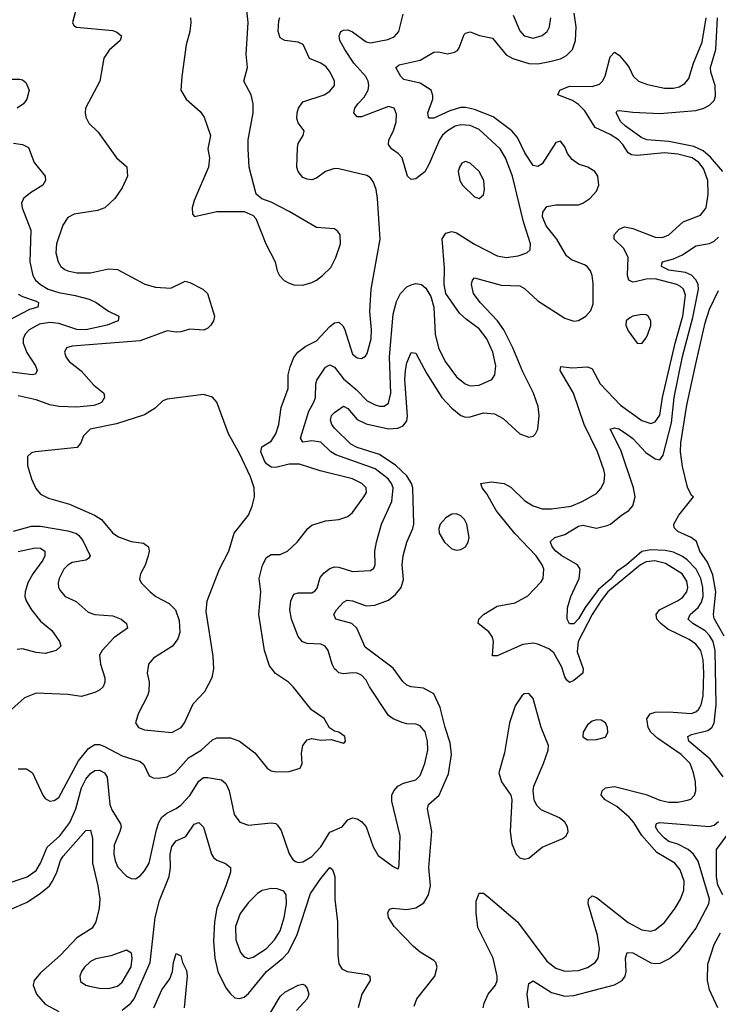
# Model space of a CAD drawing. Header units: inches. Extents: x 2143765 to 2212928, y 878963 to 1017374.
# Tile 11 of 256: x 2156477 to 2159569, y 891225 to 895582. Entities that reach past the tile are written whole.
import ezdxf

# ---------------------------------------------------------------- set-up
doc = ezdxf.new("R2010")
doc.units = ezdxf.units.IN
doc.header["$MEASUREMENT"] = 0
doc.layers.add('C1859', color=7, linetype='Continuous')

msp = doc.modelspace()

# ---------------------------------------------------------------- linework, layer by layer
at = {"layer": 'C1859', "color": 5}
for points, elevation in [([(2156727.4, 895630), (2156710.4, 895570), (2156716.7, 895556.7), (2156729.1, 895549.1), (2156890, 895533.8), (2156907.3, 895527.3), (2156927.7, 895510), (2156921.6, 895490), (2156872.7, 895447.3), (2156850, 895412.3), (2156831.8, 895310), (2156768.7, 895190), (2156766.7, 895170), (2156770.4, 895150), (2156783.6, 895123.6), (2156824.6, 895084.6), (2156905.3, 894970), (2156951.4, 894931.4), (2156954, 894890), (2156930, 894838), (2156897.6, 894790), (2156853.4, 894750), (2156822, 894738), (2156718.8, 894721.2), (2156690, 894706.9), (2156667.7, 894672.3), (2156639.8, 894590), (2156637.4, 894550), (2156646.8, 894510), (2156659.7, 894490), (2156677.1, 894477.1), (2156690.1, 894470.1), (2156730, 894461.9), (2156790, 894461.4), (2156870, 894479.8), (2156910, 894475.9), (2157031.3, 894411.3), (2157078.1, 894398.1), (2157145.5, 894394.5), (2157210, 894424.9), (2157230, 894419.5), (2157287.7, 894390), (2157308.5, 894370), (2157339.5, 894270), (2157334.9, 894250), (2157322.4, 894230), (2157310, 894216.2), (2157291.5, 894208.5), (2157230, 894212.9), (2157190, 894200.4), (2157170, 894199.8), (2157130, 894205.6), (2157010, 894160.2), (2156710, 894138), (2156683.7, 894130), (2156676.1, 894110), (2156681.8, 894090), (2156696.1, 894070), (2156748.8, 894028.8), (2156805.3, 893965.3), (2156848.9, 893930), (2156852.2, 893910), (2156840.3, 893890), (2156830, 893882.9), (2156804.7, 893875.3), (2156730, 893867.6), (2156650, 893869.9), (2156610, 893878.1), (2156550, 893899.7), (2156470, 893917.1)], 360), ([(2157233.7, 895590), (2157234.9, 895570), (2157230.3, 895530), (2157214.6, 895470), (2157194, 895330), (2157190.6, 895270), (2157214, 895230), (2157275.6, 895175.6), (2157294, 895150), (2157322, 895070), (2157310.5, 895010), (2157317.1, 894970), (2157313, 894930), (2157250, 894782), (2157240.5, 894750), (2157242, 894722), (2157251.3, 894711.3), (2157350, 894732.7), (2157470, 894733.4), (2157510, 894716), (2157522, 894702), (2157566, 894590), (2157608.2, 894510), (2157616.4, 894470), (2157626.4, 894450), (2157647.1, 894427.1), (2157670, 894415.3), (2157690, 894408.8), (2157730, 894407), (2157770, 894419.5), (2157790, 894428.8), (2157817.6, 894450), (2157854, 894486), (2157876.9, 894530), (2157896.3, 894590), (2157895.1, 894630), (2157884.9, 894644.9), (2157870, 894656.2), (2157790, 894662.6), (2157670, 894733.5), (2157590, 894774), (2157549.3, 894789.3), (2157524, 894810), (2157493, 894930), (2157487.8, 895010), (2157487.8, 895050), (2157510.9, 895169.1), (2157509.7, 895210), (2157501.3, 895250), (2157469.7, 895310), (2157485.4, 895370), (2157479.8, 895430), (2157489, 895570), (2157479.6, 895650)], 380), ([(2156430, 891762), (2156510, 891788.8), (2156550, 891817.2), (2156569.9, 891850.1), (2156599.4, 891920.6), (2156655.2, 891970), (2156699.3, 892030), (2156725.4, 892090), (2156750, 892182.8), (2156770, 892221.6), (2156790, 892246.6), (2156810, 892259.8), (2156830, 892260.5), (2156852.4, 892250), (2156865, 892230), (2156875.7, 892110), (2156885.3, 892085.3), (2156923.9, 892023.9), (2156926.3, 892010), (2156920.5, 891990), (2156895.9, 891930), (2156894.4, 891890), (2156899.8, 891859.8), (2156912.2, 891832.2), (2156950, 891792.9), (2156970, 891781.7), (2156990, 891781.1), (2157010, 891793.4), (2157030, 891816), (2157050.4, 891849.6), (2157083.3, 891996.7), (2157093.3, 892030), (2157106.3, 892053.7), (2157128.6, 892071.4), (2157170, 892091), (2157190, 892106.3), (2157230, 892149.5), (2157270, 892213.2), (2157290, 892229.3), (2157310, 892229.4), (2157370, 892218), (2157390, 892202), (2157404.3, 892170), (2157425.8, 892065.8), (2157451.5, 892031.5), (2157490, 892018.3), (2157590, 892028.9), (2157610, 892024.9), (2157617.8, 892017.8), (2157634.7, 891994.7), (2157670, 891890.5), (2157686, 891866), (2157697.2, 891857.2), (2157710, 891853.1), (2157730, 891855.3), (2157770, 891878.8), (2157810, 891921.8), (2157850, 891986.8), (2157904.7, 892010), (2157930, 892042), (2157950, 892050.3), (2157970, 892046), (2157990, 892033.6), (2158010.1, 892010.1), (2158042, 891922), (2158064.2, 891884.2), (2158130, 891835.5), (2158150, 891824.7), (2158153.2, 891826.8), (2158157.2, 891842.8), (2158161.5, 891970), (2158124.5, 892124.5), (2158124.4, 892150), (2158132.7, 892170), (2158150.9, 892190), (2158175.8, 892204.2), (2158230, 892218.9), (2158250, 892238.3), (2158270.4, 892290), (2158283.8, 892350), (2158281.8, 892390), (2158271.5, 892431.5), (2158250, 892458), (2158230, 892464.8), (2158190, 892466.5), (2158170, 892472.2), (2158130, 892488.2), (2158110, 892503.6), (2158025.3, 892630), (2158010, 892659.7), (2157990, 892681.1), (2157970, 892690.5), (2157950, 892692.6), (2157910, 892687), (2157890, 892692.1), (2157880.2, 892700.2), (2157869.8, 892710), (2157860.3, 892730), (2157842.7, 892790), (2157829.6, 892810), (2157810, 892819.4), (2157750, 892821.8), (2157728.6, 892828.6), (2157710, 892852.8), (2157680.5, 892930), (2157673, 892970), (2157676.5, 893010), (2157690, 893039.6), (2157710, 893045.8), (2157770, 893046.4), (2157785.3, 893054.7), (2157793.1, 893066.9), (2157806.8, 893113.2), (2157825.3, 893134.7), (2157850, 893153.8), (2157870, 893161), (2157890, 893160.1), (2157950, 893140.2), (2158030, 893145), (2158045, 893155), (2158050.5, 893169.5), (2158049.2, 893230), (2158056.3, 893270), (2158077.8, 893350), (2158124.3, 893450), (2158129.4, 893510), (2158121.9, 893530), (2158107.3, 893550), (2158050, 893594.8), (2157876, 893656), (2157854, 893670), (2157810, 893711.8), (2157770, 893719.1), (2157730, 893713), (2157720.3, 893730), (2157756.7, 893850), (2157779.6, 893890), (2157785.6, 893910), (2157787.2, 893970), (2157792.8, 893987.2), (2157830, 894045), (2157850, 894055.2), (2157870, 894045), (2157910, 893993), (2157966.1, 893946.1), (2158015.4, 893895.4), (2158050, 893877.5), (2158070, 893872.3), (2158090, 893871.8), (2158110, 893885), (2158119, 893930), (2158114.2, 894090), (2158130, 894279.1), (2158145.3, 894334.7), (2158162.9, 894370), (2158190, 894399.1), (2158210, 894409.2), (2158230, 894414.9), (2158255.5, 894410), (2158273.8, 894393.8), (2158296.4, 894356.4), (2158309.5, 894309.5), (2158316.2, 894190), (2158330, 894130.3), (2158360.5, 894070), (2158410, 894001.8), (2158447.9, 893970), (2158470, 893961.3), (2158510, 893965.1), (2158566.6, 893990), (2158579.8, 894010), (2158583.7, 894050), (2158571, 894110), (2158544.6, 894170), (2158510, 894214.4), (2158454.6, 894254.6), (2158423.6, 894283.6), (2158363.5, 894370), (2158355.5, 894410), (2158357.5, 894482.5), (2158347.2, 894612.8), (2158362.8, 894637.2), (2158390, 894644.5), (2158410, 894638.5), (2158490, 894588.2), (2158590, 894536.8), (2158630, 894529.4), (2158683.7, 894536.3), (2158722, 894550), (2158735.9, 894564.1), (2158738, 894590), (2158707.2, 894687.2), (2158658.4, 894890), (2158627, 894970), (2158604.1, 895010), (2158510, 895095.6), (2158470, 895113), (2158430, 895117.1), (2158404.9, 895110), (2158370, 895090.4), (2158349, 895071), (2158334.9, 895050), (2158290, 894944.4), (2158270, 894908.7), (2158230, 894877.7), (2158210, 894874.7), (2158193.3, 894890), (2158170.4, 894970.4), (2158152.1, 894990), (2158122, 895010), (2158109, 895030), (2158110.6, 895050), (2158131.8, 895090), (2158143.7, 895130), (2158144.4, 895164.4), (2158135.1, 895190), (2158110, 895198.3), (2157990, 895151.8), (2157970, 895152.1), (2157955.5, 895170), (2157960.2, 895190), (2157972.9, 895210), (2158001, 895239), (2158019.4, 895270), (2158022.9, 895290), (2158019.9, 895310), (2158009.3, 895330), (2157956.4, 895390), (2157915.7, 895450), (2157894, 895490), (2157890.8, 895510), (2157898.9, 895530), (2157910, 895536), (2157930, 895537), (2157950, 895528.3), (2158010, 895484.2), (2158030, 895479.1), (2158105.7, 895494.3), (2158134.1, 895505.9), (2158154.8, 895530), (2158173.6, 895606.4)], 340), ([(2156470, 892266.6), (2156506.6, 892266.6), (2156534.4, 892250), (2156580.3, 892150), (2156590, 892135.8), (2156610, 892123.6), (2156630, 892126.5), (2156650, 892140.3), (2156737.5, 892302.5), (2156782.4, 892357.6), (2156810, 892374.6), (2156830, 892375), (2156850, 892368.1), (2156930, 892324.6), (2157010, 892299.8), (2157026.3, 892286.3), (2157050, 892236.4), (2157067.3, 892227.3), (2157090, 892225.2), (2157130, 892231), (2157165.7, 892250), (2157224.9, 892315.1), (2157279.8, 892350), (2157330, 892395), (2157350, 892404.1), (2157410, 892403.8), (2157449.4, 892389.4), (2157517.8, 892337.8), (2157573, 892270), (2157590, 892257.6), (2157613.4, 892253.4), (2157670, 892255.3), (2157719, 892270), (2157726.6, 892290), (2157724.2, 892335.8), (2157729.5, 892370), (2157750, 892396), (2157770, 892400.7), (2157810, 892393.4), (2157856.3, 892396.3), (2157910, 892381), (2157915.5, 892384.5), (2157919, 892390), (2157916, 892410), (2157890, 892429), (2157870, 892434.5), (2157847.8, 892447.8), (2157824.5, 892490), (2157768.6, 892528.6), (2157687.8, 892630), (2157667.3, 892650), (2157609.3, 892689.2), (2157582.5, 892722.5), (2157560.4, 892790), (2157535.6, 892950), (2157544.2, 893050), (2157537.5, 893110), (2157552.4, 893167.6), (2157570, 893202.6), (2157590, 893215.3), (2157630, 893215.5), (2157662, 893230), (2157705.3, 893270), (2157752.8, 893330), (2157770, 893344.9), (2157830, 893364), (2157890, 893370.3), (2157930, 893383.7), (2157950, 893402), (2158000.8, 893470), (2158012.2, 893490), (2158010.7, 893510), (2157991.8, 893530), (2157950, 893550.4), (2157806.3, 893586.3), (2157715.3, 893615.3), (2157670, 893615.6), (2157610, 893600.8), (2157590, 893601.2), (2157570, 893616.5), (2157560.6, 893630), (2157543.6, 893670), (2157548.5, 893691.5), (2157590, 893717.4), (2157611, 893750), (2157624.3, 893790), (2157634.4, 893865.6), (2157665, 893950), (2157665.5, 894010), (2157674, 894046), (2157690, 894087.2), (2157708.8, 894111.2), (2157743.2, 894136.8), (2157790, 894160.7), (2157850, 894225), (2157870, 894240.6), (2157890, 894243.2), (2157907.7, 894227.7), (2157914.6, 894214.6), (2157950, 894102.6), (2157970, 894086), (2157990, 894082.8), (2158007.7, 894092.3), (2158015, 894105), (2158032.3, 894170), (2158034, 894210), (2158026.8, 894290), (2158032.4, 894390), (2158072.2, 894610), (2158060.6, 894790), (2158055.2, 894830), (2158043.4, 894863.4), (2158030, 894882.7), (2158012.7, 894892.7), (2157890, 894922.2), (2157870, 894923.5), (2157830, 894910.7), (2157790, 894880.8), (2157770, 894873.8), (2157750, 894875.5), (2157730, 894883.5), (2157708.9, 894910), (2157703.5, 894930), (2157705.9, 895014.1), (2157710, 895033.4), (2157731.2, 895070), (2157735.4, 895090), (2157710, 895125.6), (2157704.3, 895144.3), (2157704.9, 895170), (2157710.7, 895190), (2157730, 895219.1), (2157824.5, 895250), (2157850, 895264.9), (2157869.7, 895290), (2157869.7, 895310), (2157850.8, 895350), (2157832.9, 895372.9), (2157810, 895388.9), (2157759.1, 895410), (2157732.2, 895472.2), (2157710, 895482.9), (2157649.9, 895489.9), (2157630, 895501.3), (2157621.5, 895530), (2157623.9, 895576.1), (2157628.7, 895591.3)], 360), ([(2158222.9, 891217.1), (2158234.6, 891250), (2158315, 891350), (2158325, 891390), (2158318.2, 891410), (2158310, 891418.7), (2158250, 891456.1), (2158220.4, 891480.4), (2158134.8, 891570), (2158109.3, 891610), (2158106.9, 891630), (2158114, 891646), (2158129, 891650), (2158190, 891644.4), (2158230, 891651.6), (2158265.1, 891674.9), (2158287, 891710), (2158294.8, 891750), (2158287.6, 891830), (2158300.6, 891990), (2158281.6, 892090), (2158287, 892110), (2158333, 892150), (2158374.8, 892245.2), (2158388.3, 892330), (2158381.8, 892381.8), (2158359.5, 892450), (2158338.1, 892538.1), (2158310, 892599.1), (2158264.1, 892624.1), (2158210, 892629.8), (2158190, 892636.9), (2158173.2, 892653.2), (2158130, 892712.7), (2158006.1, 892806.1), (2157969.2, 892890), (2157946.6, 892910), (2157876.4, 892930), (2157867, 892950), (2157878.5, 892970), (2157910, 893004.1), (2157927.1, 893012.9), (2157950, 893010.6), (2158010, 892988.2), (2158048.9, 892991.1), (2158110, 893013.4), (2158140.9, 893039.1), (2158165.5, 893070), (2158175, 893105), (2158169.9, 893170), (2158174.9, 893210), (2158190, 893270.5), (2158216.9, 893330), (2158221.5, 893350), (2158217.7, 893510), (2158211.1, 893530), (2158190, 893563.1), (2158142.4, 893610), (2158070, 893658.5), (2157970, 893689.6), (2157943, 893703), (2157870, 893774.8), (2157858.3, 893790), (2157853, 893810), (2157857.3, 893830), (2157870, 893844.3), (2157910, 893871.7), (2157930, 893861.4), (2157970, 893812.7), (2158010, 893793.1), (2158110, 893772), (2158150, 893774.6), (2158174.7, 893785.3), (2158190, 893807.4), (2158193, 893827), (2158182.3, 893990), (2158183.9, 894030), (2158190, 894063.8), (2158210, 894108.7), (2158230, 894105.7), (2158277.6, 894017.5), (2158346, 893910), (2158390, 893863), (2158430, 893830.1), (2158450, 893823.5), (2158470, 893824.3), (2158530, 893841.6), (2158577.9, 893837.9), (2158616.8, 893816.8), (2158690, 893749.3), (2158730, 893734.7), (2158750, 893739.6), (2158760.4, 893750), (2158769.8, 893770.2), (2158775.5, 893830), (2158771, 893870), (2158751.5, 893930), (2158703.6, 894023.6), (2158659.5, 894130), (2158619.7, 894210), (2158591.3, 894250), (2158514.6, 894330), (2158485.7, 894370), (2158476.8, 894410), (2158480.5, 894430), (2158490, 894438.9), (2158607.6, 894407.6), (2158690, 894403.5), (2158711.6, 894391.7), (2158770, 894337.8), (2158890, 894261.1), (2158930, 894248.1), (2158950, 894250.2), (2158983.1, 894270), (2159004.7, 894295.3), (2159015.7, 894324.3), (2159014.8, 894414.8), (2159010.9, 894450), (2159003.9, 894470), (2158989.1, 894489.1), (2158976.8, 894496.8), (2158918.6, 894518.6), (2158896.3, 894536.3), (2158854.5, 894610), (2158806.4, 894670), (2158790.9, 894710), (2158791.6, 894730), (2158810, 894754.8), (2158850, 894762.9), (2158950, 894763.1), (2158970, 894770.1), (2159000.3, 894790), (2159030, 894823.1), (2159039.4, 894850), (2159035, 894890), (2159022.8, 894910), (2158991.3, 894930), (2158950, 894942.9), (2158922.5, 894962.5), (2158901.8, 894990), (2158890, 895019.7), (2158870, 895044.4), (2158850, 895037.7), (2158790, 894944.6), (2158770, 894932.3), (2158750, 894937), (2158712, 894992), (2158680.8, 895060.8), (2158655.7, 895090), (2158572.2, 895152.2), (2158490, 895184.6), (2158450, 895193), (2158427.4, 895192.6), (2158381.3, 895178.7), (2158310, 895145.4), (2158290, 895146), (2158285.7, 895150), (2158283.7, 895170), (2158305, 895230), (2158306.2, 895246.2), (2158297.4, 895270), (2158250, 895300.4), (2158177.8, 895317.8), (2158163.7, 895330), (2158141.7, 895370), (2158157.2, 895382.8), (2158250, 895402), (2158310, 895438.6), (2158330, 895440.2), (2158370, 895431.1), (2158402, 895438), (2158414.5, 895445.5), (2158422.6, 895457.4), (2158444.3, 895515.7), (2158450, 895522.6), (2158470, 895528), (2158512, 895512), (2158570, 895499.5), (2158630, 895426.6), (2158659.6, 895410), (2158730, 895387.8), (2158770, 895385.8), (2158823.9, 895396.1), (2158870, 895409.2), (2158896.8, 895423.2), (2158924.1, 895450), (2158936.9, 895490), (2158940.1, 895550), (2158931.5, 895610)], 320), ([(2158527.6, 891210), (2158532.7, 891230), (2158550, 891270.3), (2158582.7, 891310), (2158589.8, 891330), (2158590.6, 891350), (2158573.2, 891430), (2158505, 891565), (2158497.9, 891630), (2158497.7, 891682.3), (2158510, 891717.6), (2158530, 891716.9), (2158550, 891701.5), (2158680.1, 891590), (2158810, 891416.4), (2158850, 891384.7), (2158890, 891371.9), (2158950, 891375.1), (2158990, 891387.5), (2159024.1, 891410), (2159037.4, 891430), (2159043.1, 891470), (2159034.3, 891530), (2158992.2, 891670), (2158993.7, 891690), (2159010, 891705.3), (2159030, 891698.4), (2159170, 891587.3), (2159230, 891554.1), (2159269.5, 891549.5), (2159290, 891554.6), (2159330, 891587.5), (2159377.7, 891650), (2159402, 891690), (2159416.8, 891730), (2159417.4, 891770), (2159400.7, 891820.7), (2159376.8, 891850), (2159296.9, 891896.9), (2159230, 891971.7), (2159194.6, 892030), (2159174, 892054), (2159119.9, 892099.9), (2159067.6, 892130), (2159049.9, 892150), (2159055, 892170), (2159070, 892182.6), (2159110, 892189.6), (2159250, 892154.1), (2159310, 892127.9), (2159350, 892118.9), (2159390, 892119.5), (2159431.9, 892128.1), (2159446.5, 892133.5), (2159464, 892150), (2159469.8, 892170.2), (2159467.5, 892210), (2159459.1, 892250), (2159443.9, 892290), (2159404.5, 892330), (2159301.3, 892401.3), (2159270, 892429.2), (2159257.8, 892450), (2159251.9, 892488.1), (2159267.7, 892510), (2159290, 892517.3), (2159350, 892519.1), (2159448.5, 892511.5), (2159470, 892519.2), (2159481.6, 892530), (2159493.6, 892550), (2159501.8, 892590), (2159505.5, 892690), (2159501.5, 892750), (2159491.3, 892791.3), (2159470, 892819.1), (2159439.4, 892839.4), (2159345.7, 892885.7), (2159314.1, 892910), (2159296.5, 892930), (2159294, 892950), (2159308.4, 892970), (2159388.9, 893010), (2159410, 893025.1), (2159429.9, 893050), (2159434, 893070), (2159430, 893097.7), (2159409.1, 893130), (2159335.3, 893175.3), (2159287.7, 893187.7), (2159250, 893183.6), (2159224.4, 893170), (2159079.2, 893050), (2159050, 893011.3), (2159011, 892950), (2158948.3, 892830), (2158944.8, 892784.9), (2158970.1, 892710), (2158968.9, 892691.1), (2158930, 892657.3), (2158910, 892649.1), (2158899.1, 892659.1), (2158890, 892674.3), (2158877.1, 892717.1), (2158841, 892781), (2158818.4, 892798.4), (2158770, 892819.3), (2158750, 892823.2), (2158703.1, 892816.9), (2158590, 892766.8), (2158570, 892766.6), (2158574.2, 892830), (2158568.9, 892850), (2158552.9, 892872.9), (2158506.3, 892910), (2158508.6, 892930), (2158529.9, 892950.1), (2158590, 892987.6), (2158670, 893001.3), (2158726.6, 893033.3), (2158785, 893095), (2158793.3, 893110), (2158796.8, 893150), (2158789.2, 893170), (2158762.3, 893210), (2158668, 893308), (2158585.4, 893410), (2158544.5, 893484.5), (2158523.1, 893510), (2158517.2, 893530), (2158563.7, 893536.3), (2158621.1, 893530), (2158650, 893513.9), (2158713.1, 893453.1), (2158750, 893431.5), (2158790, 893417.5), (2158830, 893417.9), (2158918, 893430), (2158966.3, 893450), (2159030, 893485.8), (2159050.5, 893509.5), (2159063.1, 893536.9), (2159067, 893570), (2159062.8, 893590), (2159034.2, 893670), (2158975.3, 893790), (2158927.7, 893930), (2158869.2, 894030), (2158872.1, 894047.9), (2158921, 894041), (2158990, 894046.4), (2159002.1, 894042.1), (2159010, 894036.5), (2159046.6, 893970), (2159136.5, 893876.5), (2159230, 893809), (2159270, 893795.3), (2159290, 893802.7), (2159310, 893831.7), (2159322.5, 893910), (2159378.4, 894150), (2159412.5, 894270), (2159423, 894363), (2159414.8, 894390), (2159401.5, 894401.5), (2159385.7, 894410), (2159290, 894434.5), (2159250, 894433.8), (2159201.3, 894421.3), (2159190, 894421), (2159172.3, 894430), (2159166.4, 894450), (2159169.9, 894530), (2159150, 894569.9), (2159107.7, 894610), (2159108.2, 894630), (2159130, 894654.7), (2159154, 894666), (2159190, 894658.5), (2159290, 894619.3), (2159321.8, 894618.2), (2159350, 894630.2), (2159412.7, 894687.3), (2159490, 894717.1), (2159514.8, 894750), (2159524.6, 894810), (2159521.8, 894870), (2159503.8, 894923.8), (2159482.5, 894950), (2159452.7, 894970), (2159390, 894987.5), (2159330, 894993), (2159210, 894981.6), (2159184, 894984), (2159170, 894993.4), (2159147, 895030), (2159127, 895050), (2159090, 895073.3), (2159024.1, 895104.1), (2158978, 895178), (2158950, 895206.5), (2158923.9, 895223.9), (2158858, 895250), (2158867.3, 895270), (2158910, 895287.8), (2159010, 895285.9), (2159042.9, 895297.1), (2159056.4, 895310), (2159068.4, 895331.6), (2159090, 895417.6), (2159110, 895438), (2159130, 895425.4), (2159159.8, 895390), (2159175, 895370), (2159192.2, 895332.2), (2159215.8, 895310), (2159255, 895295), (2159330, 895278.9), (2159370, 895278.5), (2159395.5, 895284.5), (2159421.1, 895298.9), (2159438.7, 895321.3), (2159459.6, 895390), (2159497.3, 895482.7), (2159514.9, 895590)], 280), ([(2158661.2, 895601.2), (2158690, 895532), (2158710, 895510.2), (2158750, 895499.7), (2158790, 895511.3), (2158811, 895529), (2158822.5, 895550), (2158827.2, 895590)], 340), ([(2159589.5, 894910), (2159534, 894974), (2159501.6, 895001.6), (2159461, 895021), (2159350, 895043.4), (2159252, 895050), (2159230, 895059.6), (2159158.2, 895110), (2159137.6, 895130), (2159116.2, 895170), (2159121.1, 895178.9), (2159130, 895180.3), (2159190, 895172.5), (2159310, 895166.5), (2159470, 895180.6), (2159505.1, 895190), (2159530, 895203.8), (2159550, 895224.4), (2159556.7, 895243.3), (2159554.8, 895290), (2159536.1, 895350), (2159534.5, 895370), (2159557.4, 895450), (2159565.5, 895590)], 260), ([(2156350, 895319.1), (2156478.5, 895318.5), (2156490, 895316), (2156504, 895304), (2156518.8, 895270), (2156508.4, 895230), (2156494.4, 895210), (2156466.4, 895190)], 340), ([(2156450, 895036), (2156490, 895030.3), (2156516.7, 895016.7), (2156541.7, 894950), (2156590.2, 894890.2), (2156591.8, 894870), (2156579.5, 894850), (2156524.6, 894815.4), (2156494.4, 894790), (2156485.3, 894770), (2156487.9, 894750), (2156527.2, 894650), (2156521.8, 894510), (2156535.1, 894450), (2156547.4, 894430), (2156568.7, 894410), (2156602.8, 894390), (2156650, 894374.2), (2156722.2, 894362.1), (2156784.6, 894344.6), (2156816, 894330), (2156870, 894292.2), (2156916, 894270), (2156912.9, 894250), (2156890, 894239.8), (2156863.8, 894230), (2156770, 894209), (2156730, 894211.7), (2156650, 894237.6), (2156610, 894241.5), (2156565.5, 894234.5), (2156519.3, 894210), (2156500.7, 894190), (2156492.3, 894170), (2156493, 894150), (2156509, 894109), (2156546.5, 894050), (2156554, 894030), (2156546.7, 894013.3), (2156532, 894010), (2156430, 894024.1)], 340), ([(2159591, 892231), (2159533.4, 892310), (2159438.4, 892390), (2159433.5, 892410), (2159450, 892418.5), (2159523.1, 892436.9), (2159539.6, 892450), (2159550.2, 892469.8), (2159558.9, 892550), (2159555.5, 892790), (2159545.6, 892830), (2159530, 892857.2), (2159510, 892878.1), (2159455.4, 892910), (2159435.8, 892930), (2159444.7, 892950), (2159479.1, 892980.9), (2159495.1, 893004.9), (2159501.9, 893030), (2159500.7, 893070), (2159491.8, 893110), (2159470.9, 893150), (2159431.6, 893191.6), (2159410, 893206.8), (2159370, 893225.4), (2159333.1, 893233.1), (2159270, 893236.8), (2159230, 893228.5), (2159162.4, 893170), (2159119.8, 893140.2), (2159090, 893105.1), (2159038.9, 893061.1), (2158979.7, 892980.4), (2158950, 892931.5), (2158930, 892908.5), (2158910, 892908.4), (2158900.3, 892930), (2158900.8, 892979.2), (2158916.1, 893030), (2158953.1, 893110), (2158958.2, 893150), (2158945.6, 893170), (2158875.9, 893210), (2158849.9, 893230), (2158833.3, 893250), (2158826.2, 893270), (2158826.9, 893273.1), (2158845.1, 893290), (2158890, 893303.8), (2158950, 893340.8), (2158970, 893345), (2159030, 893332.1), (2159076.8, 893343.2), (2159091.8, 893350), (2159140.3, 893390), (2159172.2, 893410), (2159189.9, 893430.1), (2159200.9, 893470), (2159193.8, 893510), (2159137.2, 893677.2), (2159090, 893770.4), (2159110, 893775.9), (2159128.7, 893771.3), (2159163.2, 893750), (2159190, 893728.6), (2159247.4, 893667.4), (2159290, 893639.3), (2159310, 893634.9), (2159324.7, 893655.3), (2159361.5, 893798.5), (2159373.2, 893910), (2159410, 894091.3), (2159456.5, 894263.5), (2159480.9, 894390), (2159479.1, 894410), (2159471.1, 894430), (2159450, 894452), (2159423.4, 894463.4), (2159350, 894473.9), (2159318, 894490), (2159319.1, 894500.9), (2159322, 894510), (2159370, 894523.1), (2159410, 894541.3), (2159470, 894581.3), (2159530, 894591.8), (2159550, 894601.7), (2159570, 894619.7)], 260), ([(2156470, 894367.6), (2156490, 894356.4), (2156550, 894336), (2156559.7, 894330), (2156559.3, 894320.7), (2156558, 894310), (2156521.1, 894298.9), (2156402.8, 894237.2)], 320), ([(2159594.3, 892854.3), (2159550, 892932), (2159546.9, 892950), (2159557.7, 893050), (2159545.3, 893125.3), (2159521, 893181), (2159486.9, 893230), (2159472.5, 893272.5), (2159448.7, 893290), (2159390, 893317.2), (2159373.2, 893333.2), (2159372.7, 893350), (2159394, 893390), (2159459, 893470), (2159450, 893477.2), (2159432.8, 893512.8), (2159410, 893605.1), (2159401.4, 893670), (2159402.9, 893710), (2159430, 893876.3), (2159465.7, 894045.7), (2159510, 894240.4), (2159530, 894301.3), (2159570, 894383)], 240), ([(2156450, 893319.3), (2156530, 893341.5), (2156570, 893340.8), (2156690, 893320.1), (2156728, 893308), (2156739.5, 893299.5), (2156757, 893277), (2156788.9, 893210), (2156781.5, 893198.5), (2156769.2, 893190.8), (2156710, 893180.6), (2156690, 893168.8), (2156672.9, 893150), (2156651.9, 893110), (2156647.7, 893090), (2156649.3, 893070), (2156656.2, 893056.2), (2156678.7, 893030), (2156727.3, 893007.3), (2156779.7, 892959.7), (2156809.5, 892949.5), (2156890, 892943.5), (2156926.4, 892930), (2156950.3, 892910), (2156954.4, 892890), (2156893.4, 892846.7), (2156841.6, 892790), (2156831.1, 892770), (2156834.5, 892730), (2156853.7, 892670), (2156853.8, 892650), (2156846, 892630), (2156830, 892615.1), (2156810, 892605.3), (2156750, 892587.4), (2156690, 892595.4), (2156550, 892602.2), (2156499.1, 892580.9), (2156440.3, 892530)], 360), ([(2156470, 893228.4), (2156545.5, 893245.5), (2156570, 893243.8), (2156589, 893230), (2156588, 893210), (2156580.1, 893190), (2156535.1, 893130), (2156512.5, 893090), (2156501, 893050), (2156500.4, 893030), (2156505.3, 893010), (2156529.5, 892970), (2156570, 892919.8), (2156619.4, 892879.4), (2156653.6, 892830), (2156659.5, 892810), (2156638, 892790), (2156590, 892777.8), (2156550, 892781.4), (2156490, 892797.7), (2156465.4, 892794.6)], 340), ([(2156930, 891199.2), (2156968.4, 891230), (2156984, 891250), (2157055.1, 891410), (2157077.3, 891610), (2157095.9, 891684.1), (2157138.8, 891790), (2157144.1, 891830), (2157143.6, 891890), (2157150, 891923.1), (2157170, 891948.6), (2157212.8, 891967.2), (2157250, 892022.8), (2157270, 892030.3), (2157290, 892008.8), (2157326.2, 891890), (2157335.4, 891875.4), (2157350, 891863.5), (2157388.4, 891848.4), (2157410.2, 891830), (2157409.4, 891810), (2157389.6, 891750), (2157349.7, 891650), (2157338.6, 891590), (2157335.1, 891504.9), (2157340.5, 891430), (2157354.7, 891370), (2157390, 891298.8), (2157410, 891272.1), (2157430, 891254.5), (2157450, 891250.2), (2157470, 891257.1), (2157490, 891272.9), (2157569.2, 891370.8), (2157642.4, 891430), (2157665.2, 891454.8), (2157704.2, 891530), (2157764.4, 891715.6), (2157810, 891781.9), (2157850.2, 891830.2), (2157862, 891822), (2157871.3, 891791.3), (2157871.9, 891690), (2157883.1, 891590), (2157884.5, 891444.5), (2157890, 891403.6), (2157902.8, 891382.8), (2157926.3, 891370), (2158016.6, 891356.6), (2158026.5, 891350), (2158027.9, 891330), (2157991.8, 891270), (2157974.5, 891210)], 320), ([(2158730.8, 891210), (2158723.1, 891270), (2158730, 891317.3), (2158750, 891328.5), (2158830, 891277.7), (2158890, 891261), (2158930, 891263.8), (2159110, 891311.5), (2159143.1, 891330), (2159156.5, 891350), (2159160.6, 891370), (2159157.7, 891430), (2159165.1, 891454.9), (2159190, 891453.1), (2159270, 891409.4), (2159290, 891405.2), (2159312.2, 891407.8), (2159352.7, 891427.3), (2159396.7, 891463.3), (2159470, 891560.8), (2159527.3, 891670), (2159529.5, 891690), (2159479, 891859), (2159459, 891890), (2159435, 891910), (2159390, 891933.2), (2159350, 891946.3), (2159330, 891960.4), (2159302.6, 891990), (2159290.8, 892010), (2159295.1, 892024.9), (2159309.9, 892030.1), (2159530, 892011.5), (2159550, 892018.2), (2159570, 892033.6)], 260), ([(2156434.6, 891645.4), (2156510, 891676.5), (2156570, 891716.5), (2156608.4, 891750), (2156622.7, 891770), (2156641.8, 891810), (2156658.3, 891861.7), (2156670, 891881), (2156770, 891993.6), (2156790, 891995.3), (2156799.6, 891959.6), (2156799.9, 891850), (2156823.7, 891750), (2156831.8, 891690), (2156829.5, 891650), (2156813.9, 891590), (2156797.2, 891562.8), (2156730, 891519.9), (2156657.5, 891442.5), (2156570, 891364.7), (2156541.9, 891330), (2156537, 891310), (2156551, 891270), (2156590, 891225.8), (2156650, 891192.8)], 320), ([(2159589.3, 891709.3), (2159567, 891753), (2159560.3, 891790), (2159560.9, 891910), (2159615.7, 891984.3)], 240), ([(2159566.9, 891210), (2159529.9, 891289.9), (2159520.3, 891330), (2159523, 891403), (2159550.6, 891490), (2159578.2, 891541.8)], 240), ([(2157070.3, 891209.7), (2157106.1, 891290), (2157142.1, 891337.9), (2157154, 891370), (2157157.9, 891410), (2157170, 891450.4), (2157190, 891439.1), (2157197.5, 891410), (2157215, 891375), (2157218.4, 891350), (2157204.7, 891210)], 280), ([(2157588, 891190), (2157630, 891259.6), (2157650, 891279.2), (2157710, 891310.1), (2157730, 891314.8), (2157738.5, 891310), (2157750, 891294.9), (2157757.3, 891270), (2157749.4, 891250), (2157701.9, 891198.1)], 280)]:
    msp.add_lwpolyline(points, dxfattribs=dict(at, elevation=elevation))
for points, elevation in [([(2158450, 894954.3), (2158433.5, 894946.5), (2158423.1, 894930), (2158418, 894910), (2158425.7, 894870), (2158437, 894850), (2158490, 894797.6), (2158510, 894790.4), (2158530, 894807.3), (2158534, 894830), (2158531.9, 894870), (2158511, 894910), (2158470, 894947.6)], 360), ([(2159230, 894277.5), (2159190.6, 894270), (2159177.2, 894262.8), (2159161.5, 894250), (2159159.2, 894230), (2159170, 894205.7), (2159210, 894150.4), (2159230, 894148.9), (2159250, 894174), (2159256.5, 894190), (2159270, 894228), (2159270.5, 894250), (2159259.1, 894270), (2159250, 894275.4)], 320), ([(2157290, 893923.9), (2157130, 893903), (2157110, 893895.1), (2157076.8, 893863.2), (2157030, 893832.8), (2156905.9, 893794.1), (2156789.4, 893770.6), (2156759.9, 893740.1), (2156748.4, 893710), (2156731.2, 893688.8), (2156546.8, 893670), (2156530, 893665.6), (2156511.2, 893648.8), (2156511.8, 893610), (2156529.4, 893550), (2156547.9, 893507.9), (2156570, 893482.2), (2156604.8, 893464.8), (2156698.2, 893438.2), (2156808.8, 893388.8), (2156839.7, 893370), (2156889.1, 893310), (2156914, 893294), (2156970, 893273.4), (2157025.5, 893265.5), (2157046.5, 893250), (2157050.2, 893230), (2157046.3, 893210), (2157032.1, 893167.9), (2157011.6, 893130), (2157007, 893107), (2157014.4, 893090), (2157054, 893050), (2157079.3, 893030), (2157138.5, 892998.5), (2157166.7, 892970), (2157182.8, 892922.8), (2157186.5, 892870), (2157177.5, 892842.5), (2157154, 892810), (2157070, 892756.3), (2157047.4, 892730), (2157041.5, 892690), (2157050.2, 892650), (2157049, 892610), (2157043.1, 892590), (2157001.3, 892510), (2156990.4, 892470), (2157003, 892450), (2157030, 892440.2), (2157150, 892428.6), (2157192, 892450), (2157206.4, 892470), (2157244.8, 892555.2), (2157296.3, 892610), (2157328.8, 892671.2), (2157336.8, 892710), (2157334.1, 892765.9), (2157302.6, 892962.6), (2157306.4, 893010), (2157361.2, 893150), (2157402.3, 893230), (2157426.1, 893310), (2157489.9, 893390.1), (2157506.5, 893430), (2157515.8, 893470), (2157514.1, 893510), (2157498.4, 893558.4), (2157450, 893661.7), (2157401, 893750), (2157350, 893889.4), (2157330, 893911.1)], 380), ([(2158410, 893394.8), (2158390, 893394), (2158362.7, 893377.3), (2158338.3, 893350), (2158331.6, 893330), (2158332.8, 893310), (2158357.3, 893270), (2158390, 893241.2), (2158410, 893234.7), (2158430, 893236.9), (2158450, 893249), (2158462.4, 893270), (2158467, 893290), (2158455.8, 893350), (2158445.6, 893370), (2158430, 893386.4)], 320), ([(2158730, 892601.1), (2158710, 892599.2), (2158699.6, 892590), (2158670, 892546), (2158645.4, 892470), (2158622.6, 892337.4), (2158598, 892250), (2158608.7, 892210), (2158650.2, 892150.2), (2158655.5, 892130), (2158647.5, 891990), (2158655.4, 891935.4), (2158674.9, 891890), (2158690, 891874), (2158710, 891866.9), (2158730, 891871.3), (2158790, 891920.8), (2158880.3, 891959.6), (2158895.4, 891970), (2158904.7, 891990), (2158901.5, 892010), (2158890, 892031.1), (2158866, 892050), (2158785.3, 892085.3), (2158765.5, 892105.5), (2158754.2, 892130), (2158749.9, 892169.9), (2158753, 892190), (2158795, 892290), (2158815.6, 892350), (2158817.8, 892370), (2158784.6, 892450), (2158750, 892578.7)], 320), ([(2159030, 892484.2), (2159010, 892478.2), (2158990, 892462), (2158970.3, 892430), (2158969.1, 892409.1), (2158990, 892395.3), (2159030, 892397.6), (2159070, 892406.5), (2159080.4, 892430), (2159078.2, 892450), (2159069.6, 892470), (2159050, 892482.7)], 320), ([(2157590, 891738), (2157550, 891728.7), (2157530, 891716.1), (2157490, 891676.2), (2157453.2, 891626.8), (2157432, 891570), (2157434.1, 891510), (2157454.1, 891454.1), (2157470, 891434.6), (2157490, 891428.2), (2157510, 891434.5), (2157570, 891472.4), (2157605.2, 891510), (2157629.9, 891550), (2157647.3, 891610), (2157658.1, 891670), (2157656.8, 891710), (2157646, 891726), (2157616.4, 891736.4)], 340), ([(2156950, 891464.7), (2156880.1, 891439.9), (2156813.9, 891426.1), (2156790, 891414.6), (2156764.4, 891390), (2156750.3, 891370), (2156743.1, 891350), (2156746.2, 891326.2), (2156770.2, 891310.2), (2156785.5, 891305.5), (2156830, 891296.6), (2156870, 891294.8), (2156910, 891306.2), (2156930, 891323.5), (2156970, 891390.5), (2156975.6, 891430), (2156971.3, 891451.3)], 340)]:
    msp.add_lwpolyline(points, close=True, dxfattribs=dict(at, elevation=elevation))

doc.saveas('drawing.dxf')
